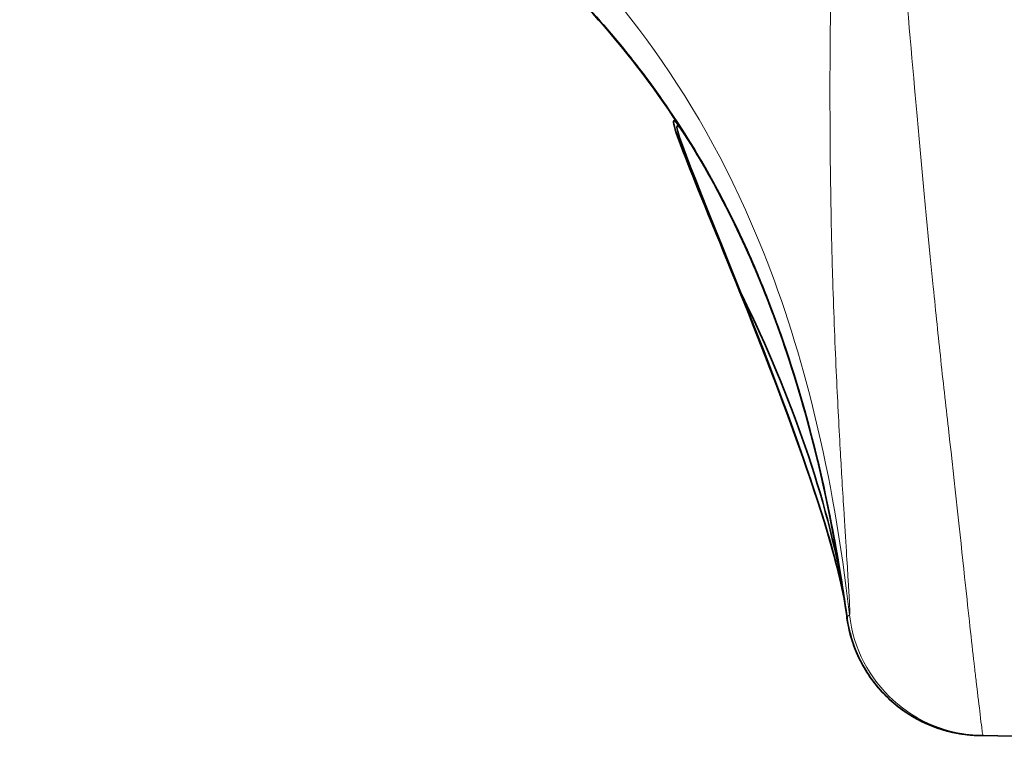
# Model space of a CAD drawing. Header units: millimetres. Extents: x 5 to 415, y 5 to 292.
# Tile 91 of 199: x 227.9 to 231.51, y 138.72 to 141.44. Entities that reach past the tile are written whole.
import ezdxf

# ---------------------------------------------------------------- set-up
doc = ezdxf.new("R2010")
doc.units = ezdxf.units.MM
doc.layers.add('Sichtbar (ISO)', color=7, linetype='Continuous', lineweight=35)
doc.layers.add('Sichtbar schmal (ISO)', color=7, linetype='Continuous', lineweight=18)

msp = doc.modelspace()

# ---------------------------------------------------------------- linework, layer by layer
at = {"layer": 'Sichtbar (ISO)'}
for p, q in [((230.9310124, 139.24630193), (230.93101104, 139.24631174)), ((236.82655764, 138.72002233), (231.42868493, 138.81424255))]:
    msp.add_line(p, q, dxfattribs=at)
for points, knots in [([(230.93142371, 139.24225217), (230.93141849, 139.24229003), (230.93141327, 139.24232789), (230.93124103, 139.24357725), (230.93107364, 139.244789), (230.9295638, 139.25569725), (230.92819844, 139.26540866), (230.92522996, 139.28619362), (230.92361987, 139.29727112), (230.89149034, 139.51446663), (230.85085843, 139.72192886), (230.71008212, 140.25863386), (230.58608045, 140.58690534), (230.29842065, 141.09380354), (230.15761488, 141.2890732), (229.69550552, 141.79783053), (229.31910445, 142.06279783), (228.59026454, 142.49220059), (228.23607537, 142.67214968), (227.89793778, 142.87934968)], [0, 0, 0, 0, 0.00001162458, 0.00001162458, 0.00038361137, 0.00038361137, 0.00335965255, 0.00335965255, 0.00674708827, 0.00674708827, 0.06973441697, 0.06973441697, 0.17323758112, 0.17323758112, 0.24459134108, 0.24459134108, 0.37945530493, 0.37945530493, 0.49855365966, 0.49855365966, 0.49855365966, 0.49855365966]), ([(229.05282545, 142.21933801), (229.11482058, 142.18136043), (229.17830732, 142.14116571), (229.31512415, 142.05066326), (229.38950251, 141.99922476), (229.52804132, 141.89632409), (229.59221735, 141.84617176), (229.69062186, 141.7637276), (229.7253761, 141.73355089), (229.80845029, 141.65857935), (229.856566, 141.61252658), (229.93918033, 141.5291194), (229.975406, 141.49051203), (230.04736093, 141.41058173), (230.08186909, 141.36985563), (230.15708727, 141.27740247), (230.19372796, 141.22876949), (230.27898078, 141.11052617), (230.31902725, 141.0487757), (230.41739506, 140.88971762), (230.45871365, 140.81158722), (230.56333931, 140.60567358), (230.59454508, 140.52710172), (230.63436751, 140.43012503), (230.64215785, 140.40940725), (230.64215785, 140.40940725)], [0.03665793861, 0.03665793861, 0.03665793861, 0.03665793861, 0.06603754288, 0.06603754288, 0.09801790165, 0.09801790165, 0.12332110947, 0.12332110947, 0.13698118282, 0.13698118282, 0.15696404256, 0.15696404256, 0.17533719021, 0.17533719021, 0.19792244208, 0.19792244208, 0.23126431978, 0.23126431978, 0.28781749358, 0.28781749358, 0.39707326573, 0.39707326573, 0.63552953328, 0.63552953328, 0.85472030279, 0.85472030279, 0.85472030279, 0.85472030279]), ([(230.93101104, 139.24631174), (230.92528675, 139.2876802), (230.91540059, 139.35616603), (230.88901837, 139.51292914), (230.87221797, 139.6037406), (230.82147581, 139.83859354), (230.78305145, 139.99039609), (230.66487872, 140.36605982), (230.57319863, 140.59604753), (230.29974928, 141.10513569), (230.08976442, 141.38683785), (229.64513509, 141.81477726), (229.42353661, 141.98126687), (229.14950015, 142.1584999), (229.10441716, 142.18682392), (229.05905011, 142.2146554)], [0, 0, 0, 0, 0.04046487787, 0.04046487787, 0.07997265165, 0.07997265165, 0.13514785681, 0.13514785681, 0.21474375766, 0.21474375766, 0.31827363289, 0.31827363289, 0.40032963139, 0.40032963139, 0.41632884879, 0.41632884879, 0.41632884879, 0.41632884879]), ([(229.05920288, 142.21620049), (229.39417093, 142.01063875), (229.7172651, 141.77164614), (230.13347322, 141.31894656), (230.26667305, 141.13987451), (230.54676627, 140.67019105), (230.67232695, 140.36180396), (230.80751996, 139.89895643), (230.84492525, 139.73890227), (230.88810248, 139.5183807), (230.90063692, 139.44573431), (230.91854703, 139.33395593), (230.92465887, 139.291713), (230.92949694, 139.25726299), (230.92998258, 139.25378389), (230.93068511, 139.24872477), (230.93091743, 139.24704705), (230.93125804, 139.24458078), (230.93137027, 139.24376706), (230.93150895, 139.24276023), (230.93153661, 139.24255938), (230.93156591, 139.24234652), (230.93156763, 139.242334), (230.93156936, 139.24232148)], [0, 0, 0, 0, 0.11831763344, 0.11831763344, 0.18450310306, 0.18450310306, 0.28262562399, 0.28262562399, 0.33263820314, 0.33263820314, 0.35926121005, 0.35926121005, 0.38371479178, 0.38371479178, 0.38658393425, 0.38658393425, 0.38805161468, 0.38805161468, 0.38878543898, 0.38878543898, 0.38896889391, 0.38896889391, 0.38898035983, 0.38898035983, 0.38898035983, 0.38898035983]), ([(230.37330063, 140.95992555), (230.36450251, 140.97451531), (230.35528978, 140.98944396), (230.10548036, 141.38920515), (230.787758, 139.97516242), (230.91944473, 139.32333827), (230.92007585, 139.3201669), (230.92069345, 139.31701434)], [1.8234918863, 1.8234918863, 1.8234918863, 1.8234918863, 1.8844477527, 1.8844477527, 3.4377651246, 3.4377651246, 3.4454041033, 3.4454041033, 3.4454041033, 3.4454041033]), ([(230.37321675, 140.96000072), (230.36812268, 140.96844812), (230.36289089, 140.977008), (230.12033679, 141.3710858), (230.79215422, 139.96267031), (230.91998768, 139.32064561), (230.92032974, 139.3189132), (230.92066775, 139.31718649)], [1.8415468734, 1.8415468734, 1.8415468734, 1.8415468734, 1.8768399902, 1.8768399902, 3.4569422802, 3.4569422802, 3.461231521, 3.461231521, 3.461231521, 3.461231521]), ([(230.92958392, 139.25775347), (230.92958816, 139.2577163), (230.9295924, 139.25767913), (230.92962642, 139.25738109), (230.92965642, 139.25712023), (230.92976713, 139.25616383), (230.92984912, 139.25546844), (230.93015509, 139.25291928), (230.930388, 139.25106656), (230.93192933, 139.23933723), (230.93352346, 139.22949364), (230.93792488, 139.20666257), (230.94096336, 139.19370438), (230.9515293, 139.15555623), (230.96058158, 139.13069315), (230.99354784, 139.05845706), (231.02376517, 139.01314457), (231.09599954, 138.93531711), (231.13890759, 138.90182695), (231.23267416, 138.85025648), (231.28485722, 138.83177917), (231.35600885, 138.81899432), (231.37428104, 138.8167411), (231.39869009, 138.81508848), (231.40479476, 138.81478745), (231.41293847, 138.8145354), (231.41497688, 138.81448479), (231.41714116, 138.81444429), (231.41727181, 138.81444189), (231.41749562, 138.81443788), (231.41757529, 138.81443648), (231.41760328, 138.81443599), (231.4176083, 138.8144359), (231.41762041, 138.81443569), (231.41762339, 138.81443563), (231.41763809, 138.81443538), (231.41763639, 138.81443541), (231.41764433, 138.81443527), (231.41764167, 138.81443531), (231.41764364, 138.81443528), (231.41764285, 138.81443529), (231.4176429, 138.81443529), (231.41764283, 138.81443529), (231.41764227, 138.8144353), (231.41764097, 138.81443533), (231.41763762, 138.81443539), (231.41763539, 138.81443542), (231.41763369, 138.81443545), (231.41763338, 138.81443546), (231.41763314, 138.81443546), (231.4176331, 138.81443546), (231.41763301, 138.81443547), (231.41763302, 138.81443547), (231.41763285, 138.81443547), (231.41763284, 138.81443547), (231.41763239, 138.81443548), (231.41815218, 138.81442637), (231.41758393, 138.81443632), (231.41752891, 138.81443729), (231.41748665, 138.81443804)], [0, 0, 0, 0, 0.00001122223, 0.00001122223, 0.00008999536, 0.00008999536, 0.00030005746, 0.00030005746, 0.00086023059, 0.00086023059, 0.00384910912, 0.00384910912, 0.00783566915, 0.00783566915, 0.0157244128, 0.0157244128, 0.03165655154, 0.03165655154, 0.04757943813, 0.04757943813, 0.06376031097, 0.06376031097, 0.06926677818, 0.06926677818, 0.07109979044, 0.07109979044, 0.07171105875, 0.07171105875, 0.07174964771, 0.07174964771, 0.07178021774, 0.07178021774, 0.07179932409, 0.07179932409, 0.07183751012, 0.07183751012, 0.07202098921, 0.07202098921, 0.07299953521, 0.07299953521, 0.07821844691, 0.07821844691, 0.08517699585, 0.08517699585, 0.12228925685, 0.12228925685, 0.17177227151, 0.17177227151, 0.18826660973, 0.18826660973, 0.19376472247, 0.19376472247, 0.19559742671, 0.19559742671, 0.19620832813, 0.19620832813, 0.19659349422, 0.19659349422, 0.19660612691, 0.19660612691, 0.19660612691, 0.19660612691]), ([(231.41739016, 138.81443971), (231.41732657, 138.81444084), (231.41726297, 138.81444197), (231.41696601, 138.81444733), (231.41673265, 138.8144517), (231.4152547, 138.81448043), (231.4140102, 138.81450927), (231.40612794, 138.8147214), (231.39949228, 138.81503235), (231.3666295, 138.81722919), (231.3404502, 138.82107125), (231.26304372, 138.83876232), (231.21256097, 138.85920084), (231.12173031, 138.91422832), (231.08024971, 138.94949798), (231.01108637, 139.03058795), (230.98263781, 139.07751048), (230.94724342, 139.16513975), (230.93651745, 139.2053789), (230.93091016, 139.24601441)], [0, 0, 0, 0, 0.00001908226, 0.00001908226, 0.000089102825, 0.000089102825, 0.000462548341, 0.000462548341, 0.002454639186, 0.002454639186, 0.01034338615, 0.01034338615, 0.026275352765, 0.026275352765, 0.042203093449, 0.042203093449, 0.058249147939, 0.058249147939, 0.070555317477, 0.070555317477, 0.070555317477, 0.070555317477]), ([(231.4176329, 138.81443547), (231.41763172, 138.81443549), (231.41765081, 138.81443515), (231.41763881, 138.81443536), (231.41762772, 138.81443556), (231.41759011, 138.81443621), (231.41753899, 138.81443711), (231.41749263, 138.81443792), (231.41743516, 138.81443892), (231.41757293, 138.81443651), (231.41770276, 138.81443425), (231.41800598, 138.81442896), (231.41859675, 138.81441864), (231.4192071, 138.81440799), (231.42012437, 138.81439198), (231.42155255, 138.81436705), (231.42236569, 138.81435286), (231.42334374, 138.81433579), (231.42447359, 138.81431607), (231.42526531, 138.81430225), (231.42613153, 138.81428713), (231.4270669, 138.8142708), (231.42741774, 138.81426467), (231.42775113, 138.81425885), (231.42814851, 138.81425192)], [0.81417479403, 0.81417479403, 0.81417479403, 0.81417479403, 0.8493880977, 0.8493880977, 0.8493880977, 0.88191151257, 0.88191151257, 0.88191151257, 0.91140046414, 0.91140046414, 0.91140046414, 0.93919066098, 0.93919066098, 0.93919066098, 0.9679019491, 0.9679019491, 0.9679019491, 0.98424873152, 0.98424873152, 0.98424873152, 0.99570346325, 0.99570346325, 0.99570346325, 1, 1, 1, 1]), ([(231.42814898, 138.81425191), (231.42729226, 138.81426686), (231.42656296, 138.8142796), (231.4258472, 138.81429209), (231.42462949, 138.81431334), (231.42356353, 138.81433195), (231.42265977, 138.81434772), (231.42116937, 138.81437374), (231.42012141, 138.81439203), (231.41935683, 138.81440538), (231.41933577, 138.81440574), (231.41931491, 138.81440611), (231.41929427, 138.81440647)], [0, 0, 0, 0, 0.009255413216, 0.009255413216, 0.009255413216, 0.025001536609, 0.025001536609, 0.025001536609, 0.050968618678, 0.050968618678, 0.050968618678, 0.05168415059, 0.05168415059, 0.05168415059, 0.05168415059])]:
    msp.add_open_spline(points, degree=3, knots=knots, dxfattribs=at)
for points in [[(230.91237045, 139.37122142), (230.84784713, 139.71886763), (230.7130324, 140.09477942), (230.53049029, 140.4604513)], [(231.41748671, 138.81444131), (231.41808932, 138.8144286), (231.41869184, 138.81441698), (231.41929428, 138.81440647)], [(231.41929427, 138.81440647), (231.41929428, 138.81440647), (231.41929428, 138.81440647), (231.41929428, 138.81440647)]]:
    msp.add_open_spline(points, degree=3, dxfattribs=at)
at = {"layer": 'Sichtbar schmal (ISO)'}
msp.add_ellipse((231.43687675, 139.31419545), major_axis=(-0.49680629, -0.05660243), ratio=0.9999988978, start_param=0, end_param=1.4398984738, dxfattribs=at)
for points, knots in [([(230.94968721, 143.82574099), (230.94619286, 143.72541409), (230.94242326, 143.62459324), (230.93850314, 143.5232147), (230.93559926, 143.44811743), (230.93260585, 143.37271658), (230.92954705, 143.29694565), (230.92809726, 143.26103244), (230.92663283, 143.22503605), (230.92515671, 143.18896093), (230.92002945, 143.06365419), (230.91480719, 142.93737693), (230.90969689, 142.81049415), (230.90390483, 142.66668434), (230.89825708, 142.52209971), (230.89310025, 142.3771309), (230.89271234, 142.36622609), (230.89232713, 142.35531909), (230.89194479, 142.34441014), (230.88664515, 142.19320196), (230.8818978, 142.04163231), (230.87812042, 141.89057582), (230.87404187, 141.72747529), (230.87109421, 141.56497276), (230.86960341, 141.4041144), (230.86954504, 141.39781571), (230.86948889, 141.39151951), (230.86943498, 141.38522593), (230.86808047, 141.22711189), (230.86818049, 141.07064366), (230.86982463, 140.91793966), (230.87130432, 140.78050924), (230.87402169, 140.64612468), (230.8777907, 140.51639271), (230.87791122, 140.51224417), (230.87803282, 140.50810037), (230.87815547, 140.50396143), (230.8817926, 140.38121942), (230.88638323, 140.26271368), (230.89150058, 140.15085081), (230.89614558, 140.04931319), (230.90120299, 139.95324364), (230.90614703, 139.86506825), (230.90813135, 139.82967873), (230.9101014, 139.79556082), (230.91202866, 139.76285021), (230.91444294, 139.72187367), (230.91678978, 139.6831049), (230.91901446, 139.64680654), (230.92262977, 139.58781811), (230.92591664, 139.53535491), (230.92871779, 139.49041573), (230.93127223, 139.44943464), (230.93342123, 139.41471027), (230.93515995, 139.38592327), (230.93644745, 139.36460686), (230.93751283, 139.34653118), (230.93836331, 139.33151273), (230.93858703, 139.32756218), (230.93879584, 139.32382332), (230.93899037, 139.32028622), (230.93995848, 139.30268269), (230.94056264, 139.29017734), (230.94091252, 139.2812012), (230.9411246, 139.27576052), (230.94124483, 139.27159753), (230.94128839, 139.26843115), (230.94132574, 139.26571652), (230.94130673, 139.26373474), (230.94124274, 139.26225205), (230.94113178, 139.25968112), (230.94088043, 139.25865901), (230.94053646, 139.25810847), (230.94039543, 139.25788272), (230.94024249, 139.25771985), (230.94007046, 139.25759302)], [0, 0, 0, 0, 0.0500979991, 0.0500979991, 0.0500979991, 0.0872086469, 0.0872086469, 0.0872086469, 0.1047980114, 0.1047980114, 0.1047980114, 0.1658945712, 0.1658945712, 0.1658945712, 0.235141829, 0.235141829, 0.235141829, 0.24035073, 0.24035073, 0.24035073, 0.3125509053, 0.3125509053, 0.3125509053, 0.3905077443, 0.3905077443, 0.3905077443, 0.3935602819, 0.3935602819, 0.3935602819, 0.4702494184, 0.4702494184, 0.4702494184, 0.5392680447, 0.5392680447, 0.5392680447, 0.5414751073, 0.5414751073, 0.5414751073, 0.6069264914, 0.6069264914, 0.6069264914, 0.6663365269, 0.6663365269, 0.6663365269, 0.6901809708, 0.6901809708, 0.6901809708, 0.7200508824, 0.7200508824, 0.7200508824, 0.7685924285, 0.7685924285, 0.7685924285, 0.8128585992, 0.8128585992, 0.8128585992, 0.8456371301, 0.8456371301, 0.8456371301, 0.8542593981, 0.8542593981, 0.8542593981, 0.8971708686, 0.8971708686, 0.8971708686, 0.9231806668, 0.9231806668, 0.9231806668, 0.9454796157, 0.9454796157, 0.9454796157, 0.984145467, 0.984145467, 0.984145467, 1, 1, 1, 1]), ([(231.30431698, 139.92652428), (231.29458181, 140.01016584), (231.2847533, 140.09883236), (231.27483417, 140.19192729), (231.26570544, 140.27760404), (231.25649999, 140.36701767), (231.24722219, 140.46002919), (231.22786329, 140.65410549), (231.20823843, 140.86366982), (231.18813218, 141.08682706), (231.18506497, 141.12086975), (231.18198428, 141.15522622), (231.17889085, 141.18988126), (231.16170616, 141.38239757), (231.14412788, 141.58418562), (231.12628856, 141.7935998)], [0, 0, 0, 0, 0.1735825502, 0.1735825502, 0.1735825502, 0.3333333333, 0.3333333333, 0.3333333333, 0.6666666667, 0.6666666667, 0.6666666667, 0.7175167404, 0.7175167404, 0.7175167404, 1, 1, 1, 1]), ([(231.42814851, 138.81425183), (231.42967127, 138.81356056), (231.42827883, 138.8167815), (231.4246903, 138.84487225), (231.423202, 138.85652258), (231.42133304, 138.87198178), (231.4188989, 138.89239936), (231.41546394, 138.92121178), (231.4109039, 138.95958378), (231.40470129, 139.01162633), (231.40273803, 139.02809895), (231.40062172, 139.04600441), (231.39836925, 139.06538439), (231.38949564, 139.14173177), (231.37850708, 139.24176698), (231.36644801, 139.35534552), (231.36504401, 139.36856916), (231.36362553, 139.38196622), (231.36219427, 139.3955129), (231.34534938, 139.55494786), (231.32619159, 139.7344431), (231.30431698, 139.92652428)], [0, 0, 0, 0, 0.25, 0.25, 0.25, 0.3536846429, 0.3536846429, 0.3536846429, 0.5, 0.5, 0.5, 0.5463120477, 0.5463120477, 0.5463120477, 0.7287582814, 0.7287582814, 0.7287582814, 0.75, 0.75, 0.75, 1, 1, 1, 1]), ([(230.9310115, 139.24631181), (230.93100157, 139.24639343), (230.93100165, 139.24651), (230.93098534, 139.24654522), (230.9309726, 139.24657275), (230.93094981, 139.2465506), (230.93093227, 139.24642275), (230.93092762, 139.24638884), (230.93092336, 139.24634735), (230.93091888, 139.24630377), (230.9308995, 139.24611522), (230.93087611, 139.24588763), (230.93098592, 139.2460628), (230.93108337, 139.24621825), (230.93128485, 139.246691), (230.93166961, 139.24778896), (230.93169372, 139.24785776), (230.93171856, 139.24792903), (230.93174419, 139.24800246), (230.93219353, 139.24928992), (230.93289195, 139.25124238), (230.93414303, 139.25226727), (230.93417992, 139.25229749), (230.93421729, 139.25232691), (230.93425515, 139.25235548), (230.93565004, 139.25340819), (230.93768639, 139.25330743), (230.94007068, 139.25759305)], [0.8164032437, 0.8164032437, 0.8164032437, 0.8164032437, 0.84929325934, 0.84929325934, 0.84929325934, 0.87499962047, 0.87499962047, 0.87499962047, 0.88181847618, 0.88181847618, 0.88181847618, 0.91132093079, 0.91132093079, 0.91132093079, 0.93749959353, 0.93749959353, 0.93749959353, 0.93914005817, 0.93914005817, 0.93914005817, 0.96790141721, 0.96790141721, 0.96790141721, 0.96874958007, 0.96874958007, 0.96874958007, 1, 1, 1, 1])]:
    msp.add_open_spline(points, degree=3, knots=knots, dxfattribs=at)
for points in [[(229.72628885, 141.88439648), (230.08537792, 141.5601107), (230.39905468, 141.15359923), (230.62432433, 140.58760767)], [(230.62432433, 140.58760767), (230.77102548, 140.21902), (230.8802324, 139.7827943), (230.94007047, 139.25759302)], [(231.278691, 140.15591105), (231.27879835, 140.15487004), (231.27890569, 140.15382953), (231.279013, 140.15278953)], [(231.43011609, 138.81421757), (231.42967046, 138.81404797), (231.42900886, 138.81412326), (231.42814897, 138.81425174)]]:
    msp.add_open_spline(points, degree=3, dxfattribs=at)

doc.saveas('drawing.dxf')
